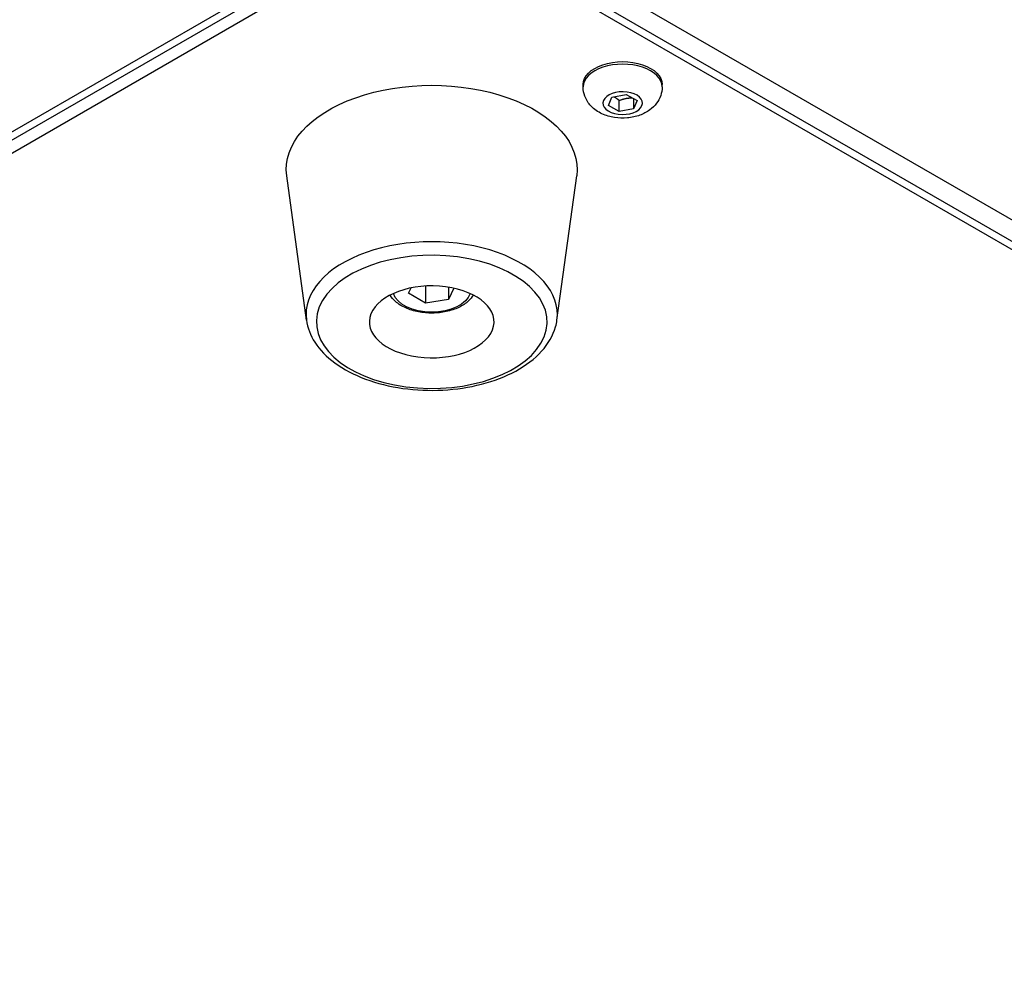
# Model space of a CAD drawing. Header units: millimetres. Extents: x 165 to 2541, y 199 to 1879.
# Tile 46 of 61: x 2287 to 2335, y 1528 to 1575. Entities that reach past the tile are written whole.
import ezdxf

# ---------------------------------------------------------------- set-up
doc = ezdxf.new("R2010")
doc.units = ezdxf.units.MM
doc.header["$LTSCALE"] = 4
doc.layers.add('01_Object Line', color=4, linetype='Continuous')

msp = doc.modelspace()

# ---------------------------------------------------------------- linework, layer by layer
at = {"layer": '01_Object Line', "ltscale": 0.657895}
for p, q in [((2165.018, 1498.933), (2306.44, 1580.583)), ((2306.793, 1580.379), (2165.372, 1498.729)), ((2166.256, 1498.627), (2306.97, 1579.869)), ((2374.675, 1540.779), (2306.97, 1579.869)), ((2368.311, 1545.882), (2313.864, 1577.317)), ((2313.304, 1576.62), (2368.311, 1544.861)), ((2314.439, 1571.479), (2314.439, 1571.602)), ((2318.239, 1571.479), (2318.239, 1571.602)), ((2315.649, 1570.581), (2315.811, 1570.987)), ((2315.811, 1570.987), (2316.5, 1571.11)), ((2316.178, 1570.297), (2316.178, 1570.828)), ((2316.5, 1571.11), (2317.029, 1570.826)), ((2316.868, 1570.912), (2316.868, 1570.42)), ((2317.029, 1570.826), (2316.868, 1570.42)), ((2316.178, 1570.297), (2315.649, 1570.581)), ((2316.868, 1570.42), (2316.178, 1570.297)), ((2301.116, 1560.259), (2300.168, 1567.202)), ((2313.177, 1560.259), (2314.125, 1567.202)), ((2306.031, 1561.549), (2306.15, 1561.804)), ((2306.848, 1561.894), (2306.848, 1561.078)), ((2307.963, 1561.837), (2307.963, 1561.251)), ((2308.213, 1561.789), (2307.963, 1561.251)), ((2306.848, 1561.078), (2306.031, 1561.549)), ((2307.963, 1561.251), (2306.848, 1561.078))]:
    msp.add_line(p, q, dxfattribs=at)
at = {"layer": '01_Object Line', "ltscale": 0.657895, "extrusion": (0, 0, -1)}
for centre, major_axis, start_param, end_param in [((2316.339, 1571.602), (-1.9, 0), 0, 3.141593), ((2307.147, 1567.519), (-7, 0), 6.204537, 9.503426), ((2316.339, 1570.703), (-0.95, 0), 3.366985, 9.65017), ((2307.147, 1560.171), (5.552, 0), 1.796189, 8.079374), ((2307.147, 1560.171), (-3, 0), 1.796189, 8.079374), ((2307.147, 1561.722), (1.875, 0), 0.173112, 2.968481)]:
    msp.add_ellipse(centre, major_axis=major_axis, ratio=0.57735, start_param=start_param, end_param=end_param, dxfattribs=at)
at = {"layer": '01_Object Line', "ltscale": 0.657895}
for centre, major_axis, start_param, end_param in [((2316.339, 1571.479), (1.9, 0), 0, 3.141593), ((2307.147, 1560.534), (6.049, 0), 6.204537, 9.503426)]:
    msp.add_ellipse(centre, major_axis=major_axis, ratio=0.57735, start_param=start_param, end_param=end_param, dxfattribs=at)
for points, knots in [([(2318.239, 1571.479), (2318.239, 1571.336), (2318.214, 1571.193), (2318.121, 1570.924), (2318.052, 1570.799), (2317.875, 1570.563), (2317.764, 1570.459), (2317.494, 1570.261), (2317.333, 1570.181), (2316.971, 1570.05), (2316.768, 1570.008), (2316.358, 1569.972), (2316.151, 1569.979), (2315.741, 1570.043), (2315.539, 1570.099), (2315.156, 1570.277), (2314.972, 1570.396), (2314.692, 1570.695), (2314.586, 1570.851), (2314.468, 1571.175), (2314.439, 1571.327), (2314.439, 1571.479)], [6.057793, 6.057793, 6.057793, 6.057793, 6.253752, 6.253752, 6.464939, 6.464939, 6.724308, 6.724308, 7.068024, 7.068024, 7.47818, 7.47818, 7.891644, 7.891644, 8.306327, 8.306327, 8.70402, 8.70402, 8.991006, 8.991006, 9.199386, 9.199386, 9.199386, 9.199386]), ([(2309.144, 1561.463), (2309.085, 1561.36), (2309.008, 1561.265), (2308.788, 1561.057), (2308.631, 1560.953), (2308.27, 1560.78), (2308.064, 1560.712), (2307.632, 1560.62), (2307.406, 1560.596), (2306.953, 1560.592), (2306.726, 1560.612), (2306.293, 1560.694), (2306.086, 1560.758), (2305.711, 1560.925), (2305.543, 1561.029), (2305.301, 1561.245), (2305.214, 1561.349), (2305.149, 1561.463)], [4.245701, 4.245701, 4.245701, 4.245701, 4.476434, 4.476434, 4.804264, 4.804264, 5.144462, 5.144462, 5.482003, 5.482003, 5.817808, 5.817808, 6.155054, 6.155054, 6.495203, 6.495203, 6.749873, 6.749873, 6.749873, 6.749873]), ([(2301.116, 1560.259), (2301.167, 1559.884), (2301.309, 1559.52), (2301.763, 1558.818), (2302.09, 1558.486), (2302.906, 1557.885), (2303.406, 1557.624), (2304.516, 1557.21), (2305.125, 1557.059), (2306.386, 1556.881), (2307.038, 1556.853), (2308.322, 1556.921), (2308.955, 1557.017), (2310.145, 1557.326), (2310.701, 1557.539), (2311.682, 1558.072), (2312.106, 1558.391), (2312.757, 1559.11), (2312.991, 1559.508), (2313.14, 1560.04), (2313.162, 1560.149), (2313.177, 1560.259)], [3.445634, 3.445634, 3.445634, 3.445634, 3.72423, 3.72423, 4.032546, 4.032546, 4.364314, 4.364314, 4.697915, 4.697915, 5.029305, 5.029305, 5.360197, 5.360197, 5.692712, 5.692712, 6.026761, 6.026761, 6.348205, 6.348205, 6.429929, 6.429929, 6.429929, 6.429929])]:
    msp.add_open_spline(points, degree=3, knots=knots, dxfattribs=at)
for points, weights in [([(2315.927, 1571.008), (2316.044, 1570.943), (2316.178, 1570.828)], [1.07710295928, 1.07297654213, 1]), ([(2316.178, 1570.828), (2316.492, 1570.961), (2316.79, 1570.954)], [1, 1.1389804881, 1.02824528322])]:
    msp.add_rational_spline(points, weights, degree=2, dxfattribs=at)

doc.saveas('drawing.dxf')
